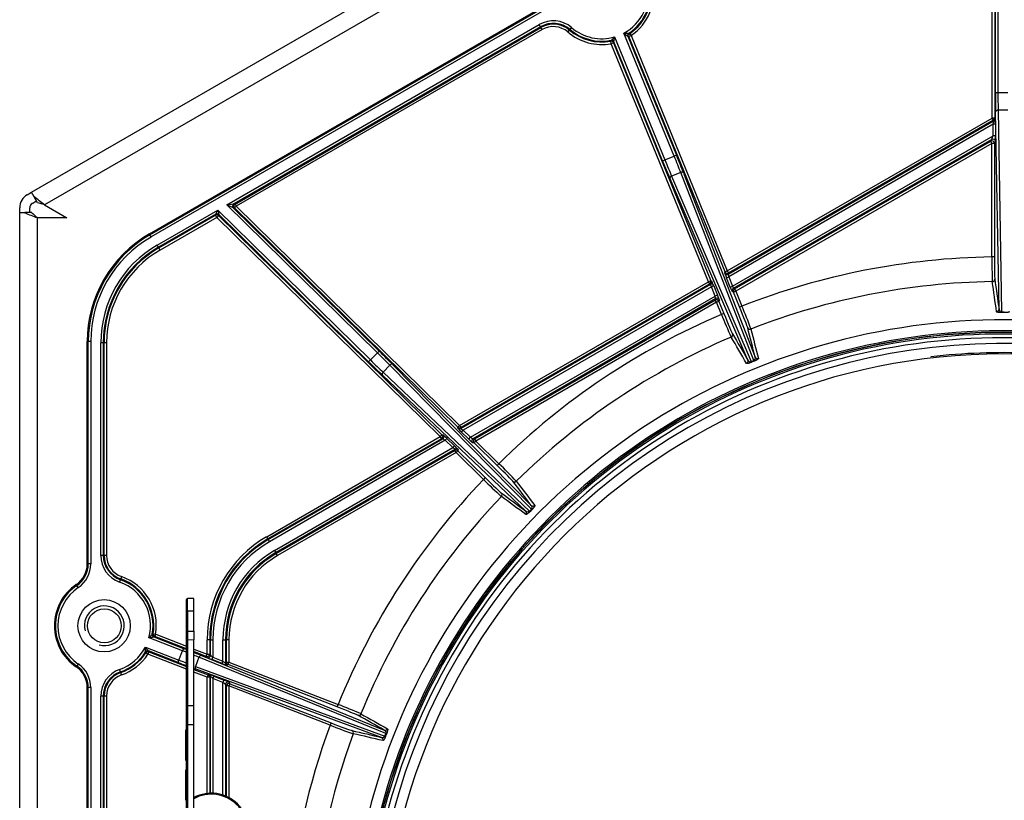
# Model space of a CAD drawing. Header units: millimetres. Extents: x 648 to 8064, y -571 to 3420.
# Tile 55 of 82: x 2728 to 2926, y 3092 to 3249. Entities that reach past the tile are written whole.
import ezdxf

# ---------------------------------------------------------------- set-up
doc = ezdxf.new("R2010")
doc.units = ezdxf.units.MM
doc.header["$MEASUREMENT"] = 0

# ---------------------------------------------------------------- blocks, each defined once
blk = doc.blocks.new('Boven')
for p, q in [((252.23, 1316.77), (581.27, 1506.74)), ((582.62, 1503.48), (254.83, 1314.23)), ((446.42, 1403.69), (446.42, 1336.82)), ((445.27, 1331.7), (445.27, 1401.68)), ((445.77, 1401.68), (445.77, 1331.7)), ((445.92, 1336.82), (445.92, 1401.96)), ((275.93, 1308.41), (354.37, 1353.7)), ((276.04, 1308.22), (354.48, 1353.51)), ((354.73, 1353.07), (276.29, 1307.79)), ((291.48, 1314.23), (354.25, 1350.47)), ((354.5, 1350.04), (292.87, 1314.46)), ((293.13, 1314.42), (354.58, 1349.9)), ((354.83, 1349.47), (293.38, 1313.99)), ((354.5, 1350.04), (354.25, 1350.47)), ((354.58, 1349.9), (354.5, 1350.04)), ((354.83, 1349.47), (354.58, 1349.9)), ((360.01, 1348.99), (360.34, 1349.37)), ((360.44, 1349.49), (360.34, 1349.37)), ((360.44, 1349.49), (360.77, 1349.87)), ((368.62, 1347.14), (368.71, 1347.31)), ((369.41, 1347.99), (379.5, 1323.28)), ((381.37, 1324.05), (371.27, 1348.76)), ((372.26, 1348.09), (372.06, 1348.15)), ((372.06, 1348.15), (381.83, 1324.24)), ((372.25, 1348.76), (372.44, 1348.7)), ((372.26, 1348.09), (372.72, 1348.28)), ((391.58, 1300.78), (372.26, 1348.09)), ((372.44, 1348.7), (372.72, 1348.28)), ((372.72, 1348.28), (392.04, 1300.97)), ((368.71, 1346.64), (368.62, 1347.14)), ((369.17, 1346.83), (368.71, 1346.64)), ((388.26, 1298.79), (368.71, 1346.64)), ((369.27, 1347.01), (369.17, 1346.83)), ((369.17, 1346.83), (388.72, 1298.97)), ((379.04, 1323.1), (369.27, 1347.01)), ((445.92, 1336.82), (446.42, 1336.82)), ((446.42, 1336.82), (448.44, 1336.82)), ((392.04, 1300.97), (445.27, 1331.7)), ((445.77, 1331.7), (445.27, 1331.7)), ((445.52, 1331.27), (445.27, 1331.7)), ((445.77, 1331.7), (445.92, 1331.61)), ((446.64, 1293.26), (445.95, 1332.93)), ((446.45, 1333.29), (447.16, 1292.72)), ((448.41, 1333.29), (446.45, 1333.29)), ((392.22, 1300.31), (445.67, 1331.18)), ((445.52, 1331.27), (392.29, 1300.54)), ((445.44, 1330.46), (392.33, 1299.8)), ((445.94, 1330.46), (445.44, 1330.46)), ((445.44, 1328.14), (445.44, 1330.46)), ((445.67, 1331.18), (445.52, 1331.27)), ((445.94, 1330.46), (445.94, 1328.14)), ((393.1, 1297.92), (445.44, 1328.14)), ((445.94, 1328.14), (445.44, 1328.14)), ((445.17, 1327.41), (393.25, 1297.43)), ((393.51, 1297.34), (444.96, 1327.04)), ((445.21, 1326.61), (393.76, 1296.9)), ((444.96, 1327.04), (445.17, 1327.41)), ((445.21, 1326.61), (444.96, 1327.04)), ((445.71, 1326.61), (445.21, 1326.61)), ((445.21, 1303.78), (445.21, 1326.61)), ((445.92, 1326.97), (445.71, 1326.61)), ((445.71, 1326.61), (445.71, 1303.78)), ((379.5, 1323.28), (381.37, 1324.05)), ((381.83, 1324.24), (381.37, 1324.05)), ((379.04, 1323.1), (379.5, 1323.28)), ((382.68, 1320.76), (380.86, 1320.02)), ((380.86, 1320.02), (396.86, 1282.73)), ((397.36, 1282.94), (382.68, 1320.76)), ((383.27, 1320.63), (397.63, 1283.64)), ((396.18, 1283.04), (380.53, 1319.51)), ((251.37, 1316.27), (252.23, 1316.77)), ((252.75, 1315.89), (252.23, 1316.77)), ((253.45, 1314.66), (252.75, 1315.89)), ((249.87, 1312.68), (249.87, 1313.68)), ((251.87, 1312.68), (251.87, 1313.68)), ((252.37, 1314.54), (253.23, 1315.04)), ((254.83, 1314.23), (259.32, 1311.64)), ((291.48, 1314.23), (292.87, 1314.46)), ((321.74, 1284.51), (291.48, 1314.23)), ((292.77, 1313.67), (291.48, 1314.23)), ((293.03, 1313.63), (292.77, 1313.67)), ((292.77, 1313.67), (322.09, 1284.87)), ((292.87, 1314.46), (293.13, 1314.42)), ((293.03, 1313.63), (293.38, 1313.99)), ((337.9, 1269.56), (293.03, 1313.63)), ((293.13, 1314.42), (293.38, 1313.99)), ((293.38, 1313.99), (338.25, 1269.92)), ((249.87, 1159.64), (249.87, 1312.68)), ((249.87, 1312.68), (250.89, 1312.68)), ((252.31, 1312.68), (250.89, 1312.68)), ((253.37, 1311.7), (253.37, 1159.64)), ((253.46, 1311.64), (253.37, 1311.7)), ((277.5, 1306.16), (289.67, 1313.19)), ((289.26, 1312.37), (277.75, 1305.73)), ((277.83, 1305.59), (289.24, 1312.18)), ((289.49, 1311.74), (278.08, 1305.16)), ((289.24, 1312.18), (289.26, 1312.37)), ((289.49, 1311.74), (289.24, 1312.18)), ((289.26, 1312.37), (289.67, 1313.19)), ((289.84, 1312.1), (289.49, 1311.74)), ((334.36, 1267.67), (289.49, 1311.74)), ((289.67, 1313.19), (320.33, 1283.07)), ((289.67, 1313.19), (289.86, 1312.3)), ((289.86, 1312.3), (289.84, 1312.1)), ((289.84, 1312.1), (334.71, 1268.02)), ((319.98, 1282.72), (289.86, 1312.3)), ((259.32, 1311.64), (253.46, 1311.64)), ((275.93, 1308.41), (276.04, 1308.22)), ((276.29, 1307.79), (276.04, 1308.22)), ((277.75, 1305.73), (277.5, 1306.16)), ((277.75, 1305.73), (277.83, 1305.59)), ((278.08, 1305.16), (277.83, 1305.59)), ((445.71, 1303.78), (445.21, 1303.78)), ((391.5, 1300.56), (391.58, 1300.78)), ((391.58, 1300.78), (392.04, 1300.97)), ((391.87, 1299.61), (392.33, 1299.8)), ((392.04, 1300.97), (392.29, 1300.54)), ((392.29, 1300.54), (392.22, 1300.31)), ((392.33, 1299.8), (393.1, 1297.92)), ((338.25, 1269.92), (388.26, 1298.79)), ((338.48, 1269.29), (388.7, 1298.29)), ((388.51, 1298.35), (338.5, 1269.48)), ((388.72, 1298.97), (388.26, 1298.79)), ((388.51, 1298.35), (388.26, 1298.79)), ((388.7, 1298.29), (388.51, 1298.35)), ((388.72, 1298.97), (388.92, 1298.91)), ((389.31, 1297.98), (388.85, 1297.79)), ((389.31, 1297.98), (390.08, 1296.1)), ((392.64, 1297.73), (391.87, 1299.61)), ((392.64, 1297.73), (393.1, 1297.92)), ((388.85, 1297.79), (338.95, 1268.98)), ((340.45, 1267.52), (389.62, 1295.91)), ((389.62, 1295.91), (388.85, 1297.79)), ((390.08, 1296.1), (389.62, 1295.91)), ((393.3, 1296.71), (393.03, 1296.8)), ((393.25, 1297.43), (393.51, 1297.34)), ((393.3, 1296.71), (393.76, 1296.9)), ((394.52, 1293.72), (393.3, 1296.71)), ((393.51, 1297.34), (393.76, 1296.9)), ((393.76, 1296.9), (394.98, 1293.91)), ((389.74, 1295.4), (340.95, 1267.23)), ((341.29, 1267.19), (389.63, 1295.1)), ((389.88, 1294.66), (341.54, 1266.76)), ((389.63, 1295.1), (389.74, 1295.4)), ((389.88, 1294.66), (389.63, 1295.1)), ((390.35, 1294.85), (389.88, 1294.66)), ((390.88, 1292.23), (389.88, 1294.66)), ((390.45, 1295.16), (390.35, 1294.85)), ((390.35, 1294.85), (391.34, 1292.42)), ((394.52, 1293.72), (394.98, 1293.91)), ((391.34, 1292.42), (390.88, 1292.23)), ((447.16, 1292.72), (447.7, 1292.72)), ((447.7, 1292.58), (447.16, 1292.58)), ((263.43, 1242.07), (263.43, 1286.76)), ((263.65, 1286.76), (263.43, 1286.76)), ((263.65, 1242.07), (263.65, 1286.76)), ((264.15, 1286.76), (263.65, 1286.76)), ((264.15, 1286.76), (264.15, 1242.07)), ((266.17, 1243.78), (266.17, 1286.53)), ((266.67, 1286.53), (266.17, 1286.53)), ((266.82, 1286.53), (266.67, 1286.53)), ((266.67, 1286.53), (266.67, 1243.78)), ((266.82, 1243.78), (266.82, 1286.53)), ((267.32, 1286.53), (266.82, 1286.53)), ((267.32, 1286.53), (267.32, 1243.78)), ((320.33, 1283.07), (321.74, 1284.51)), ((322.09, 1284.87), (321.74, 1284.51)), ((319.98, 1282.72), (320.33, 1283.07)), ((324.24, 1282.02), (322.87, 1280.62)), ((352.68, 1253.09), (324.24, 1282.02)), ((324.84, 1282.12), (352.66, 1253.84)), ((396.86, 1282.73), (397.36, 1282.94)), ((397.42, 1282.81), (396.91, 1282.6)), ((351.55, 1252.71), (322.77, 1280.01)), ((322.87, 1280.62), (352.3, 1252.7)), ((337.88, 1269.36), (337.9, 1269.56)), ((337.9, 1269.56), (338.25, 1269.92)), ((338.25, 1269.92), (338.5, 1269.48)), ((338.5, 1269.48), (338.48, 1269.29)), ((338.6, 1268.63), (338.95, 1268.98)), ((340.09, 1267.16), (338.6, 1268.63)), ((338.95, 1268.98), (340.45, 1267.52)), ((299.49, 1247.53), (334.36, 1267.67)), ((334.61, 1267.24), (299.74, 1247.1)), ((299.81, 1246.96), (334.87, 1267.2)), ((335.37, 1266.92), (300.06, 1246.53)), ((334.71, 1268.02), (334.36, 1267.67)), ((334.61, 1267.24), (334.36, 1267.67)), ((334.87, 1267.2), (334.61, 1267.24)), ((334.71, 1268.02), (334.97, 1267.99)), ((335.72, 1267.27), (335.37, 1266.92)), ((336.87, 1265.45), (335.37, 1266.92)), ((335.72, 1267.27), (337.22, 1265.81)), ((340.09, 1267.16), (340.45, 1267.52)), ((341.19, 1266.4), (340.85, 1266.44)), ((340.95, 1267.23), (341.29, 1267.19)), ((341.19, 1266.4), (341.54, 1266.76)), ((345.81, 1261.87), (341.19, 1266.4)), ((341.29, 1267.19), (341.54, 1266.76)), ((341.54, 1266.76), (346.16, 1262.22)), ((301.07, 1244.79), (336.87, 1265.45)), ((337.34, 1265.15), (301.32, 1244.35)), ((301.43, 1244.17), (337.31, 1264.89)), ((337.56, 1264.45), (301.68, 1243.74)), ((337.22, 1265.81), (336.87, 1265.45)), ((337.31, 1264.89), (337.34, 1265.15)), ((337.56, 1264.45), (337.31, 1264.89)), ((337.91, 1264.81), (337.56, 1264.45)), ((343.05, 1259.06), (337.56, 1264.45)), ((337.94, 1265.07), (337.91, 1264.81)), ((337.91, 1264.81), (343.4, 1259.42)), ((345.81, 1261.87), (346.16, 1262.22)), ((343.4, 1259.42), (343.05, 1259.06)), ((352.3, 1252.7), (352.68, 1253.09)), ((352.78, 1252.99), (352.4, 1252.6)), ((299.74, 1247.1), (299.49, 1247.53)), ((299.81, 1246.96), (299.74, 1247.1)), ((299.81, 1246.96), (300.06, 1246.53)), ((301.07, 1244.79), (301.32, 1244.35)), ((266.67, 1243.78), (266.17, 1243.78)), ((266.67, 1243.78), (266.82, 1243.78)), ((267.32, 1243.78), (266.82, 1243.78)), ((301.32, 1244.35), (301.43, 1244.17)), ((301.68, 1243.74), (301.43, 1244.17)), ((263.43, 1242.07), (263.65, 1242.07)), ((264.15, 1242.07), (263.65, 1242.07)), ((270.11, 1238.91), (269.94, 1238.44)), ((270.16, 1239.06), (270.11, 1238.91)), ((270.33, 1239.53), (270.16, 1239.06)), ((261.35, 1237.75), (261.23, 1237.93)), ((261.63, 1237.33), (261.35, 1237.75)), ((283.37, 1232.64), (283.37, 1234.92)), ((284.87, 1235.14), (283.57, 1235.12)), ((283.57, 1232.64), (283.57, 1235.12)), ((284.87, 1232.64), (284.87, 1235.14)), ((283.37, 1228.57), (283.37, 1232.64)), ((283.37, 1232.64), (283.57, 1232.64)), ((283.57, 1232.64), (284.87, 1232.64)), ((283.57, 1232.64), (283.57, 1228.57)), ((284.87, 1228.57), (284.87, 1232.64)), ((283.37, 1226.59), (283.37, 1228.57)), ((283.37, 1228.57), (283.57, 1228.57)), ((283.57, 1228.57), (284.87, 1228.57)), ((283.57, 1228.57), (283.57, 1226.77)), ((284.87, 1228.57), (284.87, 1226.79)), ((282.59, 1224.62), (275.85, 1227.23)), ((276.52, 1227.94), (276.69, 1228.03)), ((276.69, 1228.03), (277.19, 1227.95)), ((276.85, 1227.4), (276.83, 1227.39)), ((276.83, 1227.39), (282.77, 1225.08)), ((277, 1227.49), (276.85, 1227.4)), ((277, 1227.49), (277.19, 1227.95)), ((283.37, 1225.02), (277, 1227.49)), ((277.19, 1227.95), (283.37, 1225.56)), ((283.37, 1213.76), (283.37, 1226.59)), ((284.87, 1226.79), (283.57, 1226.77)), ((283.57, 1226.77), (283.57, 1213.61)), ((284.87, 1213.59), (284.87, 1226.79)), ((287.54, 1223.94), (287.54, 1226.84)), ((288.04, 1226.84), (287.54, 1226.84)), ((288.04, 1226.84), (288.04, 1223.94)), ((288.2, 1226.84), (288.04, 1226.84)), ((288.2, 1226.84), (288.7, 1226.84)), ((288.2, 1223.71), (288.2, 1226.84)), ((288.7, 1226.84), (288.7, 1223.3)), ((290.71, 1222.52), (290.71, 1226.84)), ((290.71, 1226.84), (291.21, 1226.84)), ((291.21, 1226.84), (291.21, 1222.15)), ((291.42, 1226.84), (291.21, 1226.84)), ((291.42, 1222.3), (291.42, 1226.84)), ((291.92, 1226.84), (291.42, 1226.84)), ((291.92, 1226.84), (291.92, 1222.3)), ((275.12, 1225.35), (281.86, 1222.73)), ((281.86, 1222.73), (282.59, 1224.62)), ((282.77, 1225.08), (282.59, 1224.62)), ((284.87, 1224.97), (287.54, 1223.94)), ((275.2, 1224.19), (275.14, 1224.37)), ((275.62, 1223.91), (275.2, 1224.19)), ((275.8, 1224.38), (275.62, 1223.91)), ((283.37, 1220.91), (275.62, 1223.91)), ((281.68, 1222.27), (275.74, 1224.57)), ((275.74, 1224.57), (275.8, 1224.38)), ((275.8, 1224.38), (283.37, 1221.45)), ((281.68, 1222.27), (281.86, 1222.73)), ((287.36, 1223.47), (284.87, 1224.44)), ((285.88, 1223.31), (285.17, 1221.48)), ((323.45, 1207.99), (285.88, 1223.31)), ((286.39, 1223.65), (323.13, 1208.67)), ((287.36, 1223.47), (287.54, 1223.94)), ((287.52, 1223.24), (287.36, 1223.47)), ((287.54, 1223.94), (288.04, 1223.94)), ((288.04, 1223.94), (288.2, 1223.71)), ((288.52, 1222.84), (288.7, 1223.3)), ((290.53, 1222.06), (288.52, 1222.84)), ((288.7, 1223.3), (290.71, 1222.52)), ((261.23, 1221.36), (261.35, 1221.54)), ((261.63, 1221.95), (261.35, 1221.54)), ((270.11, 1220.37), (269.94, 1220.84)), ((284.87, 1220.86), (287.72, 1219.76)), ((285.17, 1221.48), (323.25, 1207.48)), ((322.56, 1207.2), (285.32, 1220.89)), ((290.53, 1222.06), (290.71, 1222.52)), ((291.21, 1222.15), (291.42, 1222.3)), ((291.42, 1222.3), (291.92, 1222.3)), ((291.74, 1221.83), (291.53, 1221.69)), ((291.74, 1221.83), (291.92, 1222.3)), ((313.66, 1213.33), (291.74, 1221.83)), ((291.92, 1222.3), (313.84, 1213.8)), ((270.11, 1220.37), (270.16, 1220.22)), ((270.33, 1219.75), (270.16, 1220.22)), ((287.54, 1219.29), (284.87, 1220.33)), ((287.72, 1219.76), (287.54, 1219.29)), ((287.54, 1195.93), (287.54, 1219.29)), ((288.04, 1219.29), (287.54, 1219.29)), ((287.72, 1219.76), (287.88, 1219.87)), ((288.2, 1219.4), (288.04, 1219.29)), ((288.04, 1219.29), (288.04, 1195.97)), ((288.2, 1195.97), (288.2, 1219.4)), ((288.88, 1219.5), (288.7, 1219.03)), ((290.71, 1218.25), (288.7, 1219.03)), ((288.7, 1219.03), (288.7, 1195.97)), ((288.88, 1219.5), (290.89, 1218.72)), ((290.89, 1218.72), (290.71, 1218.25)), ((263.43, 1102.07), (263.43, 1217.22)), ((263.65, 1217.22), (263.43, 1217.22)), ((263.65, 1102.07), (263.65, 1217.22)), ((264.15, 1217.22), (263.65, 1217.22)), ((264.15, 1217.22), (264.15, 1102.07)), ((290.71, 1195.6), (290.71, 1218.25)), ((291.42, 1217.54), (291.21, 1217.84)), ((291.21, 1217.84), (291.21, 1195.42)), ((291.92, 1217.54), (291.42, 1217.54)), ((291.42, 1195.33), (291.42, 1217.54)), ((291.89, 1218.31), (292.1, 1218)), ((292.1, 1218), (291.92, 1217.54)), ((312.24, 1209.66), (291.92, 1217.54)), ((291.92, 1217.54), (291.92, 1195.08)), ((292.1, 1218), (312.42, 1210.13)), ((266.17, 1160.65), (266.17, 1215.5)), ((266.67, 1215.5), (266.17, 1215.5)), ((266.67, 1215.5), (266.67, 1161.65)), ((266.82, 1215.5), (266.67, 1215.5)), ((266.82, 1161.81), (266.82, 1215.5)), ((267.32, 1215.5), (266.82, 1215.5)), ((267.32, 1215.5), (267.32, 1161.81)), ((283.37, 1209.81), (283.37, 1213.76)), ((283.57, 1213.61), (284.87, 1213.59)), ((283.57, 1213.61), (283.57, 1209.81)), ((284.87, 1209.81), (284.87, 1213.59)), ((313.66, 1213.33), (313.84, 1213.8)), ((283.37, 1169.63), (283.37, 1209.81)), ((283.37, 1209.81), (283.57, 1209.81)), ((283.57, 1209.81), (284.87, 1209.81)), ((283.57, 1209.81), (283.57, 1169.64)), ((284.87, 1169.64), (284.87, 1209.81)), ((312.42, 1210.13), (312.24, 1209.66)), ((283.17, 1208.64), (283.17, 1202.64)), ((283.37, 1208.64), (283.17, 1208.64)), ((323.25, 1207.48), (323.45, 1207.99)), ((323.58, 1207.94), (323.38, 1207.43)), ((283.17, 1202.64), (283.37, 1202.64)), ((283.17, 1200.64), (283.17, 1194.64)), ((283.37, 1200.64), (283.17, 1200.64)), ((283.17, 1194.64), (283.37, 1194.64))]:
    blk.add_line(p, q)
for centre, radius in [((266.83, 1229.64), 5.25), ((266.87, 1229.64), 3.4)]:
    blk.add_circle(centre, radius)
for centre, radius, start, end in [((366.83, 1356.97), 9.33, 298.4219, 10.5288), ((366.83, 1356.97), 9.83, 303.4256, 10.5288), ((366.83, 1356.97), 9.99, 304.1325, 10.5288), ((366.83, 1356.97), 10.49, 304.1325, 10.5288), ((357.08, 1345.57), 5.67, 49.4712, 120), ((357.08, 1345.57), 5.17, 49.4712, 120), ((357.08, 1345.57), 5.01, 49.4712, 120), ((357.08, 1345.57), 4.51, 49.4712, 120), ((366.83, 1356.97), 9.99, 229.4712, 280.3042), ((366.83, 1356.97), 9.83, 229.4712, 281.011), ((366.83, 1356.97), 9.33, 229.4712, 286.0148), ((366.83, 1356.97), 10.49, 229.4712, 280.3042), ((344.02, 1373.25), 35.81, 313.5837, 315.143), ((368.81, 1346.82), 0.5, 22.2677, 101.0247), ((343.83, 1351.1), 25.76, 350.8756, 353.0832), ((371.71, 1385.24), 36.49, 269.3205, 270.8508), ((387.44, 1368.98), 25.89, 231.3677, 233.5647), ((372.52, 1348.34), 0.5, 123.4259, 202.2149), ((372.72, 1348.28), 0.5, 124.1442, 202.1804), ((368.71, 1346.64), 0.5, 22.1803, 100.3076), ((445.27, 1331.7), 0.5, 300.0101, 359.9899), ((445.42, 1331.61), 0.5, 300.0101, 359.9899), ((252.87, 1313.68), 3, 120, 180), ((239.21, 1296.67), 23.5, 48.3454, 54.8377), ((252.87, 1313.68), 1, 120, 180), ((251.54, 1306.09), 8.79, 68.0081, 77.4329), ((260.77, 1334), 23.5, 245.1623, 251.6546), ((258.78, 1318.62), 8.79, 222.5671, 231.9919), ((289.49, 1311.74), 0.5, 45.5271, 119.9867), ((289.51, 1311.94), 0.5, 45.5271, 119.9867), ((288.43, 1286.76), 25, 120, 180), ((288.43, 1286.76), 24.78, 120, 180), ((288.43, 1286.76), 24.28, 120, 180), ((288.83, 1286.53), 22.67, 120, 180), ((288.83, 1286.53), 22.17, 120, 180), ((288.83, 1286.53), 22.01, 120, 180), ((288.83, 1286.53), 21.51, 120, 180), ((447.43, 1159.64), 144.15, 90.8817, 111.3366), ((550.64, 1302.92), 105.43, 179.5359, 182.2332), ((388.26, 1298.79), 0.5, 300.0152, 22.2031), ((388.45, 1298.72), 0.5, 300.0152, 22.2031), ((447.43, 1159.64), 139.19, 90.8816, 111.3367), ((393.5, 1296.99), 0.5, 120.0152, 202.2031), ((393.76, 1296.9), 0.5, 120.0152, 202.2031), ((299.19, 1253.84), 103.84, 19.9645, 22.7031), ((447.43, 1159.64), 144.15, 113.1001, 134.6321), ((488.79, 1331.31), 105.43, 201.7542, 204.4515), ((447.19, 1293.26), 0.546, 180.2997, 266.7939), ((459.73, 1292.74), 12.57, 180.0846, 180.7326), ((431.48, 1292.76), 16.22, 359.3416, 359.8466), ((447.43, 1159.64), 131.5, 0, 197.793), ((447.43, 1159.64), 129.3, 0, 194.391), ((447.43, 1159.64), 129, 0, 193.8812), ((447.43, 1159.64), 128.95, 0, 193.8938), ((447.43, 1159.64), 128.65, 0, 193.2023), ((447.43, 1159.64), 127.9, 0, 191.7272), ((447.43, 1159.64), 126.75, 0, 188.9425), ((447.43, 1159.64), 139.19, 113.1, 134.6322), ((447.43, 1159.64), 124.65, 0.1713, 179.8291), ((447.43, 1159.64), 124.9, 87.5694, 96.6564), ((396.68, 1283.25), 0.546, 202.5197, 289.02), ((408.89, 1287.67), 13, 202.3119, 202.9397), ((397.13, 1283.43), 0.546, 295.4591, 21.8664), ((382.42, 1276.88), 16.12, 21.5579, 22.0649), ((338.23, 1269.72), 0.5, 225.5271, 299.9867), ((338.25, 1269.92), 0.5, 225.5271, 299.9867), ((337.56, 1264.45), 0.5, 45.5271, 119.9867), ((337.59, 1264.72), 0.5, 45.5271, 119.9867), ((274.02, 1187.53), 103.84, 43.26, 45.9986), ((447.43, 1159.64), 144.15, 136.3956, 157.9321), ((417.53, 1333.67), 105.43, 225.0497, 227.747), ((447.43, 1159.64), 139.19, 136.3955, 157.9322), ((351.93, 1253.1), 0.546, 225.8135, 312.3078), ((361.09, 1261.68), 12.56, 225.5985, 226.2468), ((352.27, 1253.45), 0.546, 318.7394, 45.1591), ((341.29, 1241.55), 16.21, 44.8552, 45.3604), ((311.43, 1226.84), 23.89, 120, 180), ((311.43, 1226.84), 23.39, 120, 180), ((311.43, 1226.84), 23.23, 120, 180), ((311.43, 1226.84), 22.73, 120, 180), ((311.43, 1226.84), 20.72, 120, 180), ((271.83, 1243.78), 5.67, 180, 250.5288), ((271.83, 1243.78), 5.17, 180, 250.5288), ((271.83, 1243.78), 5.01, 180, 250.5288), ((271.83, 1243.78), 4.51, 180, 250.5288), ((311.43, 1226.84), 20.22, 120, 180), ((311.43, 1226.84), 20.01, 120, 180), ((311.43, 1226.84), 19.51, 120, 180), ((258.43, 1242.07), 5, 304.0558, 0), ((258.43, 1242.07), 5.22, 304.0558, 0), ((258.43, 1242.07), 5.72, 304.0558, 0), ((266.83, 1229.64), 9.83, 350.0211, 70.5288), ((266.83, 1229.64), 9.99, 350.728, 70.5288), ((266.83, 1229.64), 10.49, 350.728, 70.5288), ((266.83, 1229.64), 10, 124.0558, 235.9442), ((266.83, 1229.64), 9.78, 124.0558, 235.9442), ((266.83, 1229.64), 9.28, 124.0558, 235.9442), ((266.83, 1229.64), 9.33, 345.0174, 70.5288), ((283.57, 1234.92), 0.2, 91, 180), ((266.87, 1229.64), 4, 255, 195), ((249.64, 1252.61), 36.49, 315.916, 317.4463), ((272.26, 1252.87), 25.89, 277.9632, 280.1602), ((277.01, 1227.85), 0.5, 170.0214, 248.8104), ((277.19, 1227.95), 0.5, 170.7397, 248.7759), ((266.83, 1229.64), 9.33, 289.4712, 332.6103), ((239.32, 1224.26), 35.81, 0.1792, 1.7385), ((255.29, 1208.9), 25.76, 37.4711, 39.6787), ((275.56, 1224.11), 0.5, 68.8632, 147.6202), ((266.83, 1229.64), 9.83, 289.4712, 327.6065), ((266.83, 1229.64), 9.99, 289.4712, 326.8997), ((266.83, 1229.64), 10.49, 289.4712, 326.8997), ((275.62, 1223.91), 0.5, 68.7758, 146.9031), ((258.43, 1217.22), 5, 0, 55.9442), ((258.43, 1217.22), 5.22, 0, 55.9442), ((258.43, 1217.22), 5.72, 0, 55.9442), ((271.83, 1215.5), 5.67, 109.4712, 180), ((291.71, 1222.15), 0.5, 180.012, 248.8019), ((291.92, 1222.3), 0.5, 180.012, 248.8019), ((271.83, 1215.5), 5.17, 109.4712, 180), ((271.83, 1215.5), 5.01, 109.4712, 180), ((271.83, 1215.5), 4.51, 109.4712, 180), ((287.54, 1219.29), 0.5, 0.012, 68.8019), ((287.7, 1219.4), 0.5, 0.012, 68.8019), ((277.14, 1116.67), 103.84, 66.56, 69.2986), ((447.43, 1159.64), 144.15, 159.6956, 174.7095), ((351.13, 1307.65), 105.43, 248.3497, 251.047), ((447.43, 1159.64), 139.19, 159.6955, 175.88), ((322.75, 1207.71), 0.546, 249.1135, 335.6077), ((322.93, 1208.16), 0.546, 342.0395, 68.459), ((327.78, 1219.21), 12.57, 248.8984, 249.5464), ((317.55, 1192.88), 16.22, 68.1554, 68.6604), ((288.37, 1188.48), 7.5, 332.9877, 117.8181), ((288.37, 1188.48), 7.3, 332.9877, 118.6496)]:
    blk.add_arc(centre, radius, start, end)
for centre, major_axis, ratio, start_param, end_param in [((446.02, 1336.82), (0, -5.5), 0.017455, 4.712389, 5.497787), ((446.52, 1336.82), (0, -5), 0.019201, 4.712389, 5.497787), ((445.92, 1330.45), (0, 1.15), 0.015115, 4.721118, 6.274461), ((446.45, 1332.93), (-0.5, -0.009), 0.707053, 4.700048, 6.258503), ((445.42, 1330.45), (-0.25, -0.722), 0.017269, 1.590748, 3.144091), ((445.42, 1328.13), (-0.25, -0.722), 0.017269, 0.037405, 1.590748), ((445.42, 1326.97), (0.433, -0.25), 0.999391, 0.523863, 2.61773), ((445.92, 1328.13), (0, 1.15), 0.015115, 3.167775, 4.721118), ((445.21, 1326.61), (0.433, -0.25), 0.999391, 0.523863, 2.61773), ((381.28, 1324.01), (1.89, -4.63), 0.019201, 0.785398, 1.570796), ((381.74, 1324.2), (2.08, -5.09), 0.017455, 0.785398, 1.570796), ((379.13, 1323.13), (2.08, -5.09), 0.017455, 4.712389, 5.497787), ((379.59, 1323.32), (1.89, -4.63), 0.019201, 4.712389, 5.497787), ((381, 1319.69), (-0.46, -0.197), 0.707053, 4.700048, 6.258503), ((382.81, 1320.44), (0.466, 0.181), 0.707053, 0.024682, 1.583137), ((293.12, 1314.02), (-0.063, -0.496), 0.999584, 3.791807, 5.63297), ((293.38, 1313.99), (-0.063, -0.496), 0.999584, 3.791807, 5.63297), ((445.79, 1303.78), (0, 4.5), 0.017452, 1.570751, 3.019734), ((391.97, 1300.75), (-0.473, 0.162), 0.999648, 0.717665, 2.423928), ((391.88, 1299.62), (0.382, -0.934), 0.017294, 3.16141, 4.714753), ((392.04, 1300.97), (-0.473, 0.162), 0.999648, 0.717665, 2.423928), ((392.35, 1299.81), (-0.132, 0.501), 0.032783, 0.026423, 1.579766), ((388.84, 1297.78), (-0.132, 0.501), 0.032783, 4.721359, 6.274702), ((389.3, 1297.97), (-0.382, 0.934), 0.017294, 4.714753, 6.268096), ((393.12, 1297.93), (0.132, -0.501), 0.032783, 4.721359, 6.274702), ((445.28, 1299.31), (0.495, 0.071), 0.992428, 4.587219, 6.140617), ((389.6, 1295.9), (0.132, -0.501), 0.032783, 0.026423, 1.579766), ((390.07, 1296.09), (-0.382, 0.934), 0.017294, 3.16141, 4.714753), ((392.65, 1297.74), (0.382, -0.934), 0.017294, 4.714753, 6.268096), ((389.88, 1294.66), (0.473, -0.162), 0.999648, 0.717665, 2.423928), ((389.99, 1294.97), (0.473, -0.162), 0.999648, 0.717665, 2.423928), ((391.41, 1292.45), (-1.7, 4.17), 0.017452, 1.570751, 3.019734), ((394.45, 1293.69), (1.7, -4.17), 0.017452, 0.121858, 1.570842), ((446.14, 1293.26), (0.495, 0.07), 0.992417, 4.581617, 6.140721), ((392.63, 1288.13), (0.432, 0.252), 0.992428, 4.587219, 6.140617), ((396.61, 1289.75), (-0.485, -0.122), 0.992428, 0.142568, 1.695967), ((321.67, 1284.45), (3.57, -3.5), 0.019201, 0.785398, 1.570796), ((322.02, 1284.8), (3.92, -3.85), 0.017455, 0.785398, 1.570796), ((320.04, 1282.79), (3.92, -3.85), 0.017455, 4.712389, 5.497787), ((320.39, 1283.14), (3.57, -3.5), 0.019201, 4.712389, 5.497787), ((324.49, 1281.77), (0.357, 0.351), 0.707053, 0.024682, 1.583137), ((395.71, 1282.85), (0.432, 0.252), 0.992417, 4.581617, 6.140721), ((398.1, 1283.83), (-0.485, -0.122), 0.992417, 0.142465, 1.701569), ((323.12, 1280.37), (-0.344, -0.363), 0.707053, 4.700048, 6.258503), ((338.62, 1268.64), (-0.74, 0.727), 0.016819, 0.012783, 1.566126), ((338.97, 1268.99), (-0.491, 0.294), 0.027688, 0.002068, 1.555411), ((334.36, 1267.67), (0.063, 0.496), 0.999584, 3.791807, 5.63297), ((334.62, 1267.64), (0.063, 0.496), 0.999584, 3.791807, 5.63297), ((335.36, 1266.91), (0.491, -0.294), 0.027688, 1.555411, 3.108754), ((335.71, 1267.26), (-0.74, 0.727), 0.016819, 4.707719, 6.261062), ((340.11, 1267.17), (0.74, -0.727), 0.016819, 4.707719, 6.261062), ((340.46, 1267.53), (-0.491, 0.294), 0.027688, 1.555411, 3.108754), ((341.2, 1266.8), (-0.063, -0.496), 0.999584, 3.791807, 5.63297), ((341.54, 1266.76), (-0.063, -0.496), 0.999584, 3.791807, 5.63297), ((336.85, 1265.44), (0.491, -0.294), 0.027688, 0.002068, 1.555411), ((337.2, 1265.8), (0.74, -0.727), 0.016819, 0.012783, 1.566126), ((345.75, 1261.81), (3.21, -3.15), 0.017452, 0.121858, 1.570841), ((343.45, 1259.47), (-3.21, 3.15), 0.017452, 1.570751, 3.019734), ((349.3, 1259.05), (-0.397, -0.304), 0.992428, 0.142568, 1.695967), ((346.28, 1255.98), (0.297, 0.403), 0.992428, 4.587219, 6.140617), ((351.2, 1252.36), (0.297, 0.403), 0.992417, 4.581617, 6.140721), ((353.01, 1254.19), (-0.397, -0.304), 0.992417, 0.142465, 1.701568), ((283.57, 1226.59), (-0.2, 0), 0.893029, 4.729842, 6.283185), ((282.56, 1224.53), (4.66, -1.81), 0.019201, 1.403252, 1.570796), ((282.74, 1224.99), (-5.13, 1.99), 0.017455, 4.595803, 4.712389), ((281.9, 1222.82), (4.66, -1.81), 0.019201, 4.712389, 5.040906), ((282.74, 1224.99), (-5.13, 1.99), 0.017455, 3.926991, 4.29063), ((282.56, 1224.53), (4.66, -1.81), 0.019201, 0.785398, 1.059445), ((286.21, 1223.18), (0.189, 0.463), 0.707053, 0.024682, 1.583137), ((287.54, 1223.94), (-0.413, -0.283), 0.999523, 0.600736, 2.540856), ((287.7, 1223.71), (-0.413, -0.283), 0.999523, 0.600736, 2.540856), ((288.52, 1222.86), (1, -0.388), 0.016275, 3.165356, 4.718699), ((288.7, 1223.32), (-0.5, 0.388), 0.023379, 0.035591, 1.588934), ((281.72, 1222.36), (5.13, -1.99), 0.017455, 4.712389, 5.047131), ((281.72, 1222.36), (5.13, -1.99), 0.017455, -0.902129, -0.785398), ((285.5, 1221.36), (-0.173, -0.469), 0.707053, 4.700048, 6.258503), ((290.53, 1222.07), (1, -0.388), 0.016275, 4.718699, 6.272042), ((290.71, 1222.54), (-0.5, 0.388), 0.023379, 1.588934, 3.142277), ((288.88, 1219.48), (-1, 0.388), 0.016275, 4.718699, 6.272042), ((288.7, 1219.01), (0.5, -0.388), 0.023379, 1.588934, 3.142277), ((290.89, 1218.7), (-1, 0.388), 0.016275, 3.165356, 4.718699), ((290.71, 1218.23), (0.5, -0.388), 0.023379, 0.035591, 1.588934), ((291.71, 1217.84), (0.413, 0.283), 0.999523, 0.600736, 2.540856), ((291.92, 1217.54), (0.413, 0.283), 0.999523, 0.600736, 2.540856), ((283.57, 1213.76), (-0.2, 0), 0.756628, 0, 1.553343), ((313.63, 1213.26), (4.19, -1.63), 0.017452, 0.121858, 1.570842), ((317.98, 1212.12), (-0.245, -0.436), 0.992428, 0.142568, 1.695967), ((312.45, 1210.2), (-4.19, 1.63), 0.017452, 1.570751, 3.019734), ((323.31, 1209.13), (-0.245, -0.436), 0.992417, 0.142465, 1.701569), ((316.43, 1208.11), (0.113, 0.487), 0.992428, 4.587219, 6.140617), ((322.38, 1206.73), (0.113, 0.487), 0.992417, 4.581617, 6.140721)]:
    blk.add_ellipse(centre, major_axis=major_axis, ratio=ratio, start_param=start_param, end_param=end_param)
for points in [[(446.15, 1292.76), (445.86, 1294.78), (445.58, 1296.8), (445.29, 1298.81)], [(445.78, 1299.31), (446.07, 1297.29), (446.36, 1295.28), (446.64, 1293.26)], [(393.09, 1288.32), (394.12, 1286.56), (395.15, 1284.8), (396.18, 1283.04)], [(397.63, 1283.64), (397.14, 1285.61), (396.64, 1287.59), (396.14, 1289.56)], [(396.79, 1289.29), (397.29, 1287.32), (397.78, 1285.34), (398.28, 1283.37)], [(395.91, 1282.39), (394.88, 1284.15), (393.85, 1285.91), (392.82, 1287.67)], [(352.66, 1253.84), (351.42, 1255.45), (350.18, 1257.07), (348.95, 1258.69)], [(349.64, 1258.69), (350.88, 1257.08), (352.12, 1255.46), (353.36, 1253.84)], [(346.63, 1256.34), (348.27, 1255.13), (349.91, 1253.92), (351.55, 1252.71)], [(351.56, 1252.01), (349.92, 1253.22), (348.28, 1254.43), (346.64, 1255.64)], [(323.13, 1208.67), (321.35, 1209.66), (319.58, 1210.66), (317.8, 1211.66)], [(318.44, 1211.94), (320.22, 1210.94), (321.99, 1209.94), (323.77, 1208.95)], [(316.61, 1208.58), (318.59, 1208.12), (320.57, 1207.66), (322.56, 1207.2)], [(322.84, 1206.56), (320.86, 1207.02), (318.88, 1207.48), (316.89, 1207.94)]]:
    blk.add_open_spline(points, degree=3)
for points, knots in [([(447.16, 1292.58), (447.12, 1292.58), (447.07, 1292.58), (447.01, 1292.58), (446.99, 1292.58), (446.96, 1292.58), (446.94, 1292.58), (446.92, 1292.58), (446.91, 1292.58), (446.89, 1292.58), (446.85, 1292.58), (446.79, 1292.59), (446.75, 1292.59), (446.72, 1292.59), (446.71, 1292.6), (446.71, 1292.6), (446.7, 1292.6), (446.66, 1292.6), (446.62, 1292.6), (446.57, 1292.61), (446.54, 1292.62), (446.5, 1292.62), (446.49, 1292.62), (446.46, 1292.63), (446.45, 1292.63), (446.42, 1292.64), (446.4, 1292.64), (446.36, 1292.65), (446.34, 1292.65), (446.31, 1292.66), (446.28, 1292.67), (446.25, 1292.68), (446.24, 1292.69), (446.23, 1292.69), (446.23, 1292.69), (446.23, 1292.69), (446.22, 1292.7), (446.2, 1292.71), (446.18, 1292.72), (446.16, 1292.73), (446.15, 1292.75), (446.15, 1292.76), (446.15, 1292.76)], [0, 0, 0, 0, 0.0625, 0.0625, 0.09375, 0.09375, 0.109375, 0.117187, 0.125, 0.125, 0.15625, 0.1875, 0.21875, 0.234375, 0.234375, 0.242187, 0.242187, 0.25, 0.3125, 0.3125, 0.375, 0.375, 0.40625, 0.40625, 0.4375, 0.4375, 0.5, 0.5, 0.5625, 0.5625, 0.625, 0.6875, 0.6875, 0.703125, 0.703125, 0.71875, 0.71875, 0.75, 0.8125, 0.875, 0.9375, 1, 1, 1, 1]), ([(448.71, 1292.76), (448.71, 1292.76), (448.71, 1292.75), (448.7, 1292.73), (448.68, 1292.72), (448.66, 1292.7), (448.63, 1292.69), (448.6, 1292.68), (448.58, 1292.67), (448.57, 1292.67), (448.56, 1292.67), (448.56, 1292.66), (448.55, 1292.66), (448.53, 1292.66), (448.5, 1292.65), (448.47, 1292.64), (448.44, 1292.64), (448.4, 1292.63), (448.38, 1292.62), (448.34, 1292.62), (448.34, 1292.62), (448.32, 1292.62), (448.3, 1292.61), (448.28, 1292.61), (448.24, 1292.6), (448.21, 1292.6), (448.16, 1292.6), (448.14, 1292.59), (448.12, 1292.59), (448.12, 1292.59), (448.11, 1292.59), (448.1, 1292.59), (448.09, 1292.59), (448.08, 1292.59), (448.03, 1292.59), (448, 1292.58), (447.94, 1292.58), (447.92, 1292.58), (447.89, 1292.58), (447.88, 1292.58), (447.87, 1292.58), (447.86, 1292.58), (447.84, 1292.58), (447.79, 1292.58), (447.75, 1292.58), (447.7, 1292.58)], [0, 0, 0, 0, 0.0625, 0.125, 0.1875, 0.25, 0.3125, 0.375, 0.375, 0.40625, 0.40625, 0.421875, 0.421875, 0.4375, 0.5, 0.5, 0.5625, 0.5625, 0.625, 0.625, 0.640625, 0.640625, 0.65625, 0.6875, 0.6875, 0.75, 0.75, 0.78125, 0.78125, 0.789062, 0.789062, 0.796875, 0.796875, 0.8125, 0.8125, 0.875, 0.875, 0.90625, 0.90625, 0.914062, 0.914062, 0.921875, 0.9375, 0.9375, 1, 1, 1, 1]), ([(396.91, 1282.6), (396.87, 1282.59), (396.83, 1282.57), (396.77, 1282.55), (396.75, 1282.54), (396.73, 1282.53), (396.71, 1282.52), (396.69, 1282.52), (396.68, 1282.51), (396.66, 1282.51), (396.62, 1282.49), (396.57, 1282.48), (396.53, 1282.46), (396.5, 1282.45), (396.49, 1282.45), (396.48, 1282.45), (396.48, 1282.45), (396.44, 1282.44), (396.41, 1282.43), (396.35, 1282.41), (396.32, 1282.4), (396.29, 1282.4), (396.27, 1282.39), (396.25, 1282.39), (396.24, 1282.39), (396.2, 1282.38), (396.18, 1282.37), (396.14, 1282.37), (396.13, 1282.37), (396.09, 1282.36), (396.06, 1282.36), (396.03, 1282.36), (396.02, 1282.36), (396.01, 1282.36), (396.01, 1282.36), (396, 1282.36), (395.99, 1282.36), (395.98, 1282.36), (395.95, 1282.36), (395.93, 1282.37), (395.92, 1282.38), (395.91, 1282.39), (395.91, 1282.39)], [0, 0, 0, 0, 0.0625, 0.0625, 0.09375, 0.09375, 0.109375, 0.117188, 0.125, 0.125, 0.15625, 0.1875, 0.21875, 0.234375, 0.234375, 0.242188, 0.242188, 0.25, 0.3125, 0.3125, 0.375, 0.375, 0.40625, 0.40625, 0.4375, 0.4375, 0.5, 0.5, 0.5625, 0.5625, 0.625, 0.6875, 0.6875, 0.703125, 0.703125, 0.71875, 0.71875, 0.75, 0.8125, 0.875, 0.9375, 1, 1, 1, 1]), ([(398.28, 1283.37), (398.28, 1283.36), (398.28, 1283.35), (398.28, 1283.33), (398.27, 1283.31), (398.25, 1283.29), (398.23, 1283.26), (398.21, 1283.24), (398.19, 1283.23), (398.18, 1283.22), (398.17, 1283.21), (398.17, 1283.21), (398.17, 1283.21), (398.15, 1283.19), (398.13, 1283.18), (398.1, 1283.16), (398.08, 1283.14), (398.04, 1283.12), (398.02, 1283.11), (397.99, 1283.09), (397.99, 1283.09), (397.98, 1283.08), (397.96, 1283.07), (397.94, 1283.06), (397.9, 1283.04), (397.87, 1283.02), (397.83, 1283), (397.82, 1282.99), (397.8, 1282.98), (397.79, 1282.98), (397.78, 1282.98), (397.78, 1282.97), (397.77, 1282.97), (397.76, 1282.96), (397.72, 1282.94), (397.68, 1282.93), (397.63, 1282.9), (397.61, 1282.89), (397.59, 1282.88), (397.58, 1282.88), (397.57, 1282.88), (397.56, 1282.87), (397.54, 1282.86), (397.5, 1282.84), (397.46, 1282.82), (397.42, 1282.81)], [0, 0, 0, 0, 0.0625, 0.125, 0.1875, 0.25, 0.3125, 0.375, 0.375, 0.40625, 0.40625, 0.421875, 0.421875, 0.4375, 0.5, 0.5, 0.5625, 0.5625, 0.625, 0.625, 0.640625, 0.640625, 0.65625, 0.6875, 0.6875, 0.75, 0.75, 0.78125, 0.78125, 0.789063, 0.789063, 0.796875, 0.796875, 0.8125, 0.8125, 0.875, 0.875, 0.90625, 0.90625, 0.914063, 0.914063, 0.921875, 0.9375, 0.9375, 1, 1, 1, 1]), ([(352.4, 1252.6), (352.37, 1252.57), (352.34, 1252.54), (352.3, 1252.5), (352.28, 1252.48), (352.26, 1252.46), (352.25, 1252.45), (352.23, 1252.43), (352.23, 1252.43), (352.21, 1252.41), (352.18, 1252.38), (352.14, 1252.35), (352.1, 1252.32), (352.08, 1252.3), (352.07, 1252.29), (352.07, 1252.29), (352.06, 1252.28), (352.04, 1252.26), (352.01, 1252.24), (351.96, 1252.2), (351.94, 1252.19), (351.91, 1252.16), (351.9, 1252.15), (351.88, 1252.14), (351.87, 1252.13), (351.84, 1252.11), (351.82, 1252.1), (351.79, 1252.08), (351.77, 1252.07), (351.74, 1252.05), (351.72, 1252.04), (351.69, 1252.03), (351.68, 1252.02), (351.67, 1252.02), (351.67, 1252.02), (351.66, 1252.02), (351.66, 1252.01), (351.64, 1252.01), (351.62, 1252), (351.59, 1252), (351.57, 1252), (351.56, 1252.01), (351.56, 1252.01)], [0, 0, 0, 0, 0.0625, 0.0625, 0.09375, 0.09375, 0.109375, 0.117187, 0.125, 0.125, 0.15625, 0.1875, 0.21875, 0.234375, 0.234375, 0.242187, 0.242187, 0.25, 0.3125, 0.3125, 0.375, 0.375, 0.40625, 0.40625, 0.4375, 0.4375, 0.5, 0.5, 0.5625, 0.5625, 0.625, 0.6875, 0.6875, 0.703125, 0.703125, 0.71875, 0.71875, 0.75, 0.8125, 0.875, 0.9375, 1, 1, 1, 1]), ([(353.36, 1253.84), (353.36, 1253.84), (353.37, 1253.83), (353.37, 1253.81), (353.37, 1253.79), (353.36, 1253.76), (353.35, 1253.72), (353.34, 1253.7), (353.33, 1253.68), (353.33, 1253.67), (353.32, 1253.66), (353.32, 1253.66), (353.31, 1253.65), (353.3, 1253.63), (353.29, 1253.61), (353.27, 1253.58), (353.26, 1253.56), (353.24, 1253.52), (353.22, 1253.5), (353.2, 1253.48), (353.2, 1253.47), (353.19, 1253.46), (353.18, 1253.44), (353.17, 1253.43), (353.14, 1253.39), (353.12, 1253.37), (353.09, 1253.33), (353.08, 1253.31), (353.06, 1253.3), (353.06, 1253.29), (353.06, 1253.29), (353.05, 1253.28), (353.04, 1253.27), (353.04, 1253.27), (353.01, 1253.23), (352.98, 1253.2), (352.94, 1253.16), (352.93, 1253.14), (352.91, 1253.12), (352.91, 1253.12), (352.9, 1253.11), (352.89, 1253.1), (352.88, 1253.09), (352.84, 1253.05), (352.81, 1253.02), (352.78, 1252.99)], [0, 0, 0, 0, 0.0625, 0.125, 0.1875, 0.25, 0.3125, 0.375, 0.375, 0.40625, 0.40625, 0.421875, 0.421875, 0.4375, 0.5, 0.5, 0.5625, 0.5625, 0.625, 0.625, 0.640625, 0.640625, 0.65625, 0.6875, 0.6875, 0.75, 0.75, 0.78125, 0.78125, 0.789062, 0.789062, 0.796875, 0.796875, 0.8125, 0.8125, 0.875, 0.875, 0.90625, 0.90625, 0.914062, 0.914062, 0.921875, 0.9375, 0.9375, 1, 1, 1, 1]), ([(323.77, 1208.95), (323.78, 1208.95), (323.78, 1208.94), (323.79, 1208.92), (323.8, 1208.9), (323.81, 1208.87), (323.81, 1208.84), (323.81, 1208.81), (323.81, 1208.79), (323.81, 1208.78), (323.81, 1208.77), (323.81, 1208.76), (323.81, 1208.76), (323.8, 1208.73), (323.8, 1208.71), (323.8, 1208.67), (323.79, 1208.65), (323.78, 1208.61), (323.78, 1208.58), (323.77, 1208.55), (323.77, 1208.54), (323.77, 1208.53), (323.76, 1208.51), (323.76, 1208.49), (323.75, 1208.45), (323.74, 1208.42), (323.73, 1208.37), (323.72, 1208.35), (323.72, 1208.33), (323.72, 1208.33), (323.71, 1208.32), (323.71, 1208.32), (323.71, 1208.3), (323.71, 1208.29), (323.69, 1208.25), (323.68, 1208.21), (323.66, 1208.16), (323.65, 1208.14), (323.65, 1208.11), (323.64, 1208.11), (323.64, 1208.1), (323.64, 1208.08), (323.63, 1208.07), (323.61, 1208.02), (323.6, 1207.98), (323.58, 1207.94)], [0, 0, 0, 0, 0.0625, 0.125, 0.1875, 0.25, 0.3125, 0.375, 0.375, 0.40625, 0.40625, 0.421875, 0.421875, 0.4375, 0.5, 0.5, 0.5625, 0.5625, 0.625, 0.625, 0.640625, 0.640625, 0.65625, 0.6875, 0.6875, 0.75, 0.75, 0.78125, 0.78125, 0.789062, 0.789062, 0.796875, 0.796875, 0.8125, 0.8125, 0.875, 0.875, 0.90625, 0.90625, 0.914062, 0.914062, 0.921875, 0.9375, 0.9375, 1, 1, 1, 1]), ([(323.38, 1207.43), (323.37, 1207.39), (323.35, 1207.35), (323.33, 1207.29), (323.32, 1207.27), (323.31, 1207.24), (323.3, 1207.23), (323.29, 1207.21), (323.29, 1207.2), (323.28, 1207.18), (323.26, 1207.14), (323.24, 1207.09), (323.22, 1207.05), (323.21, 1207.03), (323.2, 1207.02), (323.2, 1207.01), (323.2, 1207.01), (323.18, 1206.97), (323.17, 1206.94), (323.14, 1206.89), (323.12, 1206.87), (323.1, 1206.83), (323.1, 1206.82), (323.09, 1206.8), (323.08, 1206.79), (323.06, 1206.76), (323.05, 1206.74), (323.03, 1206.71), (323.02, 1206.7), (323, 1206.67), (322.98, 1206.64), (322.96, 1206.62), (322.95, 1206.61), (322.94, 1206.61), (322.94, 1206.61), (322.94, 1206.6), (322.93, 1206.6), (322.92, 1206.59), (322.9, 1206.57), (322.88, 1206.56), (322.86, 1206.55), (322.85, 1206.56), (322.84, 1206.56)], [0, 0, 0, 0, 0.0625, 0.0625, 0.09375, 0.09375, 0.109375, 0.117188, 0.125, 0.125, 0.15625, 0.1875, 0.21875, 0.234375, 0.234375, 0.242188, 0.242188, 0.25, 0.3125, 0.3125, 0.375, 0.375, 0.40625, 0.40625, 0.4375, 0.4375, 0.5, 0.5, 0.5625, 0.5625, 0.625, 0.6875, 0.6875, 0.703125, 0.703125, 0.71875, 0.71875, 0.75, 0.8125, 0.875, 0.9375, 1, 1, 1, 1])]:
    blk.add_open_spline(points, degree=3, knots=knots)

msp = doc.modelspace()

# ---------------------------------------------------------------- block references
msp.add_blockref('Boven', (2478.16, 1897.85))

doc.saveas('drawing.dxf')
